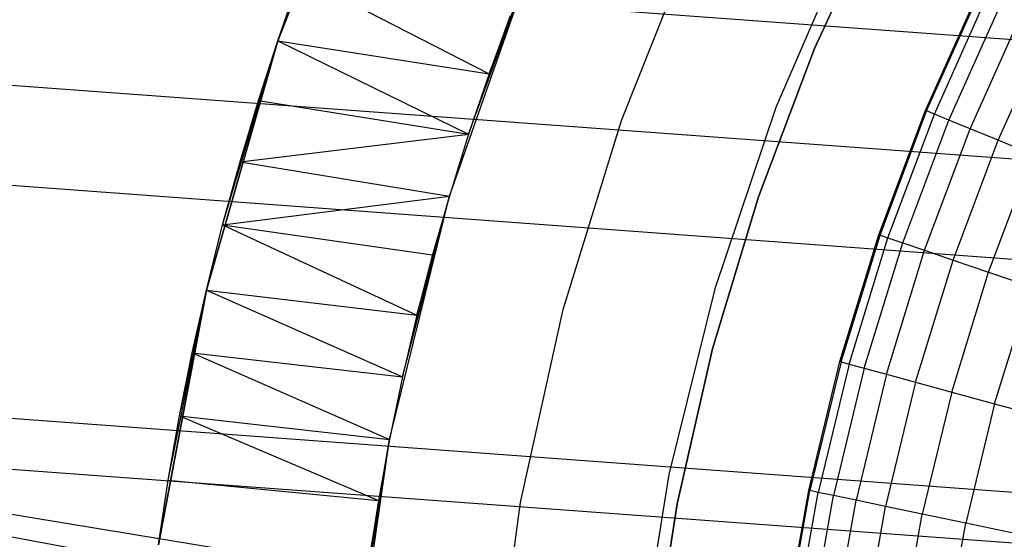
# Model space of a CAD drawing. Extents: x -390 to 397, y -401 to 400.
# Tile 157 of 192: x -29.44 to -22.43, y -378.36 to -374.66. Entities that reach past the tile are written whole.
import ezdxf

# ---------------------------------------------------------------- set-up
doc = ezdxf.new("R2010")
doc.units = 0
doc.header["$LTSCALE"] = 25.4
doc.layers.get('0').update_dxf_attribs({"linetype": 'CONTINUOUS'})

# ---------------------------------------------------------------- blocks, each defined once
blk = doc.blocks.new('FOURTY_ROUND_VII_ZWIS_STL')
at = {"color": 0}
for p, q in [((-27.6036, -374.8106, -935.8229), (-26.934, -373.0889, -1000)), ((-26.934, -373.0889, -1000), (-27.6036, -374.8106, -1000)), ((-27.6036, -374.8106, -935.8229), (-26.934, -373.0889, -1000)), ((-26.934, -373.0889, -1000), (-27.6036, -374.8106, -1000)), ((-36.7433, -373.7404, -931.3491), (-18.3553, -375.0968, -931.3491)), ((-36.7433, -373.7404, -931.3491), (-18.3553, -375.0968, -931.3491)), ((-23.7787, -374.8634, -991.75), (-23.3061, -373.8346, -991.75)), ((-23.3061, -373.8346, -992), (-23.7787, -374.8634, -992)), ((-23.7787, -374.8634, -991.75), (-23.3061, -373.8346, -991.75)), ((-23.3061, -373.8346, -992), (-23.7787, -374.8634, -992)), ((-23.5145, -374.0319, -992), (-24.055, -375.2839, -992)), ((-23.5145, -374.0319, -992), (-24.055, -375.2839, -992)), ((-23.5145, -374.0319, -991.5), (-24.055, -375.2839, -991.5)), ((-23.5145, -374.0319, -991.5), (-24.055, -375.2839, -991.5)), ((-25.1551, -375.3785, -992), (-24.6339, -374.0692, -992)), ((-25.1551, -375.3785, -989.9545), (-24.6339, -374.0692, -989.9545)), ((-25.1551, -375.3785, -992), (-24.6339, -374.0692, -992)), ((-25.1551, -375.3785, -989.9545), (-24.6339, -374.0692, -989.9545)), ((-26.3806, -375.9158, -1000), (-25.7886, -374.2291, -1000)), ((-26.3806, -375.9158, -1000), (-25.7886, -374.2291, -1000)), ((-26.2431, -375.474, -936.0994), (-25.7886, -374.2291, -1000)), ((-26.2431, -375.474, -936.0994), (-25.7886, -374.2291, -1000)), ((-26.0981, -375.0457, -935.8792), (-25.7886, -374.2291, -1000)), ((-26.0981, -375.0457, -935.8792), (-25.7886, -374.2291, -1000)), ((-27.6036, -374.8106, -935.8229), (-27.4433, -374.3529, -935.5463)), ((-27.6036, -374.8106, -935.8229), (-27.4433, -374.3529, -935.5463)), ((-27.4433, -374.3529, -935.5463), (-26.0981, -375.0457, -935.8792)), ((-27.4433, -374.3529, -935.5463), (-26.0981, -375.0457, -935.8792)), ((-22.9882, -375.3066, -989.9545), (-22.6027, -374.4434, -989.9545)), ((-22.9882, -375.3066, -989.9545), (-22.6027, -374.4434, -989.9545)), ((-22.9808, -375.3096, -988.4842), (-22.5956, -374.4468, -988.4842)), ((-22.9808, -375.3096, -988.4842), (-22.5956, -374.4468, -988.4842)), ((-22.9254, -375.3324, -987.0152), (-22.5416, -374.4729, -987.0152)), ((-22.9254, -375.3324, -987.0152), (-22.5416, -374.4729, -987.0152)), ((-22.8219, -375.3749, -985.5491), (-22.4409, -374.5216, -985.5491)), ((-22.8219, -375.3749, -985.5491), (-22.4409, -374.5216, -985.5491)), ((-18.397, -375.9464, -934.3766), (-36.8267, -374.5869, -934.3766)), ((-18.397, -375.9464, -934.3766), (-36.8267, -374.5869, -934.3766)), ((-22.6705, -375.437, -984.088), (-22.2936, -374.5929, -984.088)), ((-22.6705, -375.437, -984.088), (-22.2936, -374.5929, -984.088)), ((-25.9464, -374.6309, -935.6371), (-26.0981, -375.0457, -935.8792)), ((-25.9464, -374.6309, -935.6371), (-26.0981, -375.0457, -935.8792)), ((-22.4715, -375.5187, -982.6336), (-22.0999, -374.6865, -982.6336)), ((-22.4715, -375.5187, -982.6336), (-22.0999, -374.6865, -982.6336)), ((-28.1114, -376.5867, -936.5884), (-27.6036, -374.8106, -1000)), ((-27.6036, -374.8106, -1000), (-28.1114, -376.5867, -1000)), ((-28.1114, -376.5867, -936.5884), (-27.6036, -374.8106, -1000)), ((-27.6036, -374.8106, -1000), (-28.1114, -376.5867, -1000)), ((-27.9956, -376.1222, -936.4307), (-27.6036, -374.8106, -1000)), ((-27.9956, -376.1222, -936.4307), (-27.6036, -374.8106, -1000)), ((-27.6036, -374.8106, -1000), (-27.8718, -375.6712, -936.2501)), ((-27.6036, -374.8106, -1000), (-27.8718, -375.6712, -936.2501)), ((-27.7409, -375.2342, -936.0474), (-27.6036, -374.8106, -1000)), ((-27.7409, -375.2342, -936.0474), (-27.6036, -374.8106, -1000)), ((-27.7409, -375.2342, -936.0474), (-27.6036, -374.8106, -935.8229)), ((-27.7409, -375.2342, -936.0474), (-27.6036, -374.8106, -935.8229)), ((-27.6036, -374.8106, -935.8229), (-27.6036, -374.8106, -1000)), ((-27.6036, -374.8106, -935.8229), (-27.6036, -374.8106, -1000)), ((-27.6036, -374.8106, -935.8229), (-26.0981, -375.0457, -935.8792)), ((-27.6036, -374.8106, -935.8229), (-26.0981, -375.0457, -935.8792)), ((-27.6036, -374.8106, -935.8229), (-26.2431, -375.474, -936.0994)), ((-27.6036, -374.8106, -935.8229), (-26.2431, -375.474, -936.0994)), ((-24.1792, -375.9223, -991.75), (-23.7787, -374.8634, -991.75)), ((-23.7787, -374.8634, -992), (-24.1792, -375.9223, -992)), ((-24.1792, -375.9223, -991.75), (-23.7787, -374.8634, -991.75)), ((-23.7787, -374.8634, -992), (-24.1792, -375.9223, -992)), ((-23.7787, -374.8634, -991.75), (-23.7787, -374.8634, -992)), ((-23.7787, -374.8634, -991.75), (-23.7787, -374.8634, -992)), ((-26.0981, -375.0457, -935.8792), (-26.2431, -375.474, -936.0994)), ((-26.0981, -375.0457, -935.8792), (-26.2431, -375.474, -936.0994)), ((-27.8718, -375.6712, -936.2501), (-27.7409, -375.2342, -936.0474)), ((-27.8718, -375.6712, -936.2501), (-27.7409, -375.2342, -936.0474)), ((-27.7409, -375.2342, -936.0474), (-26.2431, -375.474, -936.0994)), ((-27.7409, -375.2342, -936.0474), (-26.2431, -375.474, -936.0994)), ((-36.8962, -375.2931, -933.034), (-18.4319, -376.6551, -933.034)), ((-36.8962, -375.2931, -933.034), (-18.4319, -376.6551, -933.034)), ((-24.055, -375.2839, -992), (-24.4902, -376.5764, -992)), ((-24.055, -375.2839, -992), (-24.4902, -376.5764, -992)), ((-24.055, -375.2839, -991.5), (-24.4902, -376.5764, -991.5)), ((-24.055, -375.2839, -991.5), (-24.4902, -376.5764, -991.5)), ((-24.055, -375.2839, -992), (-24.055, -375.2839, -991.5)), ((-24.055, -375.2839, -992), (-24.055, -375.2839, -991.5)), ((-23.3203, -376.1917, -989.9545), (-22.9882, -375.3066, -989.9545)), ((-23.3203, -376.1917, -989.9545), (-22.9882, -375.3066, -989.9545)), ((-23.3127, -376.1943, -988.4842), (-22.9808, -375.3096, -988.4842)), ((-23.3127, -376.1943, -988.4842), (-22.9808, -375.3096, -988.4842)), ((-22.9808, -375.3096, -988.4842), (-22.9882, -375.3066, -989.9545)), ((-22.9808, -375.3096, -988.4842), (-22.9882, -375.3066, -989.9545)), ((-22.9254, -375.3324, -987.0152), (-22.9808, -375.3096, -988.4842)), ((-22.9254, -375.3324, -987.0152), (-22.9808, -375.3096, -988.4842)), ((-25.5693, -376.7256, -992), (-25.1551, -375.3785, -992)), ((-25.5693, -376.7256, -989.9545), (-25.1551, -375.3785, -989.9545)), ((-25.5693, -376.7256, -992), (-25.1551, -375.3785, -992)), ((-25.5693, -376.7256, -989.9545), (-25.1551, -375.3785, -989.9545)), ((-25.1551, -375.3785, -989.9545), (-25.1551, -375.3785, -992)), ((-25.1551, -375.3785, -989.9545), (-25.1551, -375.3785, -992)), ((-23.256, -376.2137, -987.0152), (-22.9254, -375.3324, -987.0152)), ((-23.256, -376.2137, -987.0152), (-22.9254, -375.3324, -987.0152)), ((-23.1501, -376.2497, -985.5491), (-22.8219, -375.3749, -985.5491)), ((-23.1501, -376.2497, -985.5491), (-22.8219, -375.3749, -985.5491)), ((-22.8219, -375.3749, -985.5491), (-22.9254, -375.3324, -987.0152)), ((-22.8219, -375.3749, -985.5491), (-22.9254, -375.3324, -987.0152)), ((-22.6705, -375.437, -984.088), (-22.8219, -375.3749, -985.5491)), ((-22.6705, -375.437, -984.088), (-22.8219, -375.3749, -985.5491)), ((-22.9952, -376.3025, -984.088), (-22.6705, -375.437, -984.088)), ((-22.9952, -376.3025, -984.088), (-22.6705, -375.437, -984.088)), ((-22.4715, -375.5187, -982.6336), (-22.6705, -375.437, -984.088)), ((-22.4715, -375.5187, -982.6336), (-22.6705, -375.437, -984.088)), ((-27.8718, -375.6712, -936.2501), (-26.2431, -375.474, -936.0994)), ((-27.8718, -375.6712, -936.2501), (-26.2431, -375.474, -936.0994)), ((-26.2431, -375.474, -936.0994), (-26.3806, -375.9158, -1000)), ((-26.2431, -375.474, -936.0994), (-26.3806, -375.9158, -1000)), ((-26.2431, -375.474, -936.0994), (-26.3806, -375.9158, -936.2974)), ((-26.2431, -375.474, -936.0994), (-26.3806, -375.9158, -936.2974)), ((-22.7916, -376.3719, -982.6336), (-22.4715, -375.5187, -982.6336)), ((-22.7916, -376.3719, -982.6336), (-22.4715, -375.5187, -982.6336)), ((-22.2249, -375.6198, -981.1876), (-22.4715, -375.5187, -982.6336)), ((-22.2249, -375.6198, -981.1876), (-22.4715, -375.5187, -982.6336)), ((-27.9956, -376.1222, -936.4307), (-27.8718, -375.6712, -936.2501)), ((-27.9956, -376.1222, -936.4307), (-27.8718, -375.6712, -936.2501)), ((-27.8718, -375.6712, -936.2501), (-26.3806, -375.9158, -936.2974)), ((-27.8718, -375.6712, -936.2501), (-26.3806, -375.9158, -936.2974)), ((-22.5394, -376.4579, -981.1876), (-22.2249, -375.6198, -981.1876)), ((-22.5394, -376.4579, -981.1876), (-22.2249, -375.6198, -981.1876)), ((-27.9956, -376.1222, -936.4307), (-26.3806, -375.9158, -936.2974)), ((-27.9956, -376.1222, -936.4307), (-26.3806, -375.9158, -936.2974)), ((-26.807, -377.6518, -1000), (-26.3806, -375.9158, -1000)), ((-26.807, -377.6518, -1000), (-26.3806, -375.9158, -1000)), ((-26.7143, -377.2058, -936.7244), (-26.3806, -375.9158, -1000)), ((-26.7143, -377.2058, -936.7244), (-26.3806, -375.9158, -1000)), ((-26.6114, -376.765, -936.6024), (-26.3806, -375.9158, -1000)), ((-26.6114, -376.765, -936.6024), (-26.3806, -375.9158, -1000)), ((-26.3806, -375.9158, -1000), (-26.4997, -376.3342, -936.4596)), ((-26.3806, -375.9158, -936.2974), (-26.4997, -376.3342, -936.4596)), ((-26.3806, -375.9158, -1000), (-26.4997, -376.3342, -936.4596)), ((-26.3806, -375.9158, -936.2974), (-26.4997, -376.3342, -936.4596)), ((-26.3806, -375.9158, -936.2974), (-26.3806, -375.9158, -1000)), ((-26.3806, -375.9158, -936.2974), (-26.3806, -375.9158, -1000)), ((-24.5057, -377.0063, -991.75), (-24.1792, -375.9223, -991.75)), ((-24.1792, -375.9223, -992), (-24.5057, -377.0063, -992)), ((-24.5057, -377.0063, -991.75), (-24.1792, -375.9223, -991.75)), ((-24.1792, -375.9223, -992), (-24.5057, -377.0063, -992)), ((-24.1792, -375.9223, -991.75), (-24.1792, -375.9223, -992)), ((-24.1792, -375.9223, -991.75), (-24.1792, -375.9223, -992)), ((-28.1114, -376.5867, -936.5884), (-27.9956, -376.1222, -936.4307)), ((-28.1114, -376.5867, -936.5884), (-27.9956, -376.1222, -936.4307)), ((-27.9956, -376.1222, -936.4307), (-26.4997, -376.3342, -936.4596)), ((-27.9956, -376.1222, -936.4307), (-26.4997, -376.3342, -936.4596)), ((-27.9956, -376.1222, -936.4307), (-26.6114, -376.765, -936.6024)), ((-27.9956, -376.1222, -936.4307), (-26.6114, -376.765, -936.6024)), ((-23.5978, -377.0955, -989.9545), (-23.3203, -376.1917, -989.9545)), ((-23.5978, -377.0955, -989.9545), (-23.3203, -376.1917, -989.9545)), ((-23.5901, -377.0976, -988.4842), (-23.3127, -376.1943, -988.4842)), ((-23.5901, -377.0976, -988.4842), (-23.3127, -376.1943, -988.4842)), ((-23.5323, -377.1134, -987.0152), (-23.256, -376.2137, -987.0152)), ((-23.5323, -377.1134, -987.0152), (-23.256, -376.2137, -987.0152)), ((-23.3203, -376.1917, -989.9545), (-23.3127, -376.1943, -988.4842)), ((-23.3203, -376.1917, -989.9545), (-23.3127, -376.1943, -988.4842)), ((-23.3127, -376.1943, -988.4842), (-23.256, -376.2137, -987.0152)), ((-23.3127, -376.1943, -988.4842), (-23.256, -376.2137, -987.0152)), ((-23.256, -376.2137, -987.0152), (-23.1501, -376.2497, -985.5491)), ((-23.256, -376.2137, -987.0152), (-23.1501, -376.2497, -985.5491)), ((-23.4244, -377.143, -985.5491), (-23.1501, -376.2497, -985.5491)), ((-23.4244, -377.143, -985.5491), (-23.1501, -376.2497, -985.5491)), ((-23.2666, -377.1862, -984.088), (-22.9952, -376.3025, -984.088)), ((-23.2666, -377.1862, -984.088), (-22.9952, -376.3025, -984.088)), ((-23.1501, -376.2497, -985.5491), (-22.9952, -376.3025, -984.088)), ((-23.1501, -376.2497, -985.5491), (-22.9952, -376.3025, -984.088)), ((-22.9952, -376.3025, -984.088), (-22.7916, -376.3719, -982.6336)), ((-22.9952, -376.3025, -984.088), (-22.7916, -376.3719, -982.6336)), ((-26.4997, -376.3342, -936.4596), (-26.6114, -376.765, -936.6024)), ((-26.4997, -376.3342, -936.4596), (-26.6114, -376.765, -936.6024)), ((-23.0591, -377.2431, -982.6336), (-22.7916, -376.3719, -982.6336)), ((-23.0591, -377.2431, -982.6336), (-22.7916, -376.3719, -982.6336)), ((-22.7916, -376.3719, -982.6336), (-22.5394, -376.4579, -981.1876)), ((-22.7916, -376.3719, -982.6336), (-22.5394, -376.4579, -981.1876)), ((-22.8021, -377.3135, -981.1876), (-22.5394, -376.4579, -981.1876)), ((-22.8021, -377.3135, -981.1876), (-22.5394, -376.4579, -981.1876)), ((-22.5394, -376.4579, -981.1876), (-22.2389, -376.5602, -979.7521)), ((-22.5394, -376.4579, -981.1876), (-22.2389, -376.5602, -979.7521)), ((-28.4533, -378.4022, -936.9546), (-28.1114, -376.5867, -1000)), ((-28.1114, -376.5867, -1000), (-28.4533, -378.4022, -1000)), ((-28.4533, -378.4022, -936.9546), (-28.1114, -376.5867, -1000)), ((-28.1114, -376.5867, -1000), (-28.4533, -378.4022, -1000)), ((-28.3827, -377.9403, -936.8972), (-28.1114, -376.5867, -1000)), ((-28.3827, -377.9403, -936.8972), (-28.1114, -376.5867, -1000)), ((-28.3021, -377.4838, -936.817), (-28.1114, -376.5867, -1000)), ((-28.3021, -377.4838, -936.817), (-28.1114, -376.5867, -1000)), ((-28.2116, -377.0326, -936.7141), (-28.1114, -376.5867, -1000)), ((-28.2116, -377.0326, -936.7141), (-28.1114, -376.5867, -1000)), ((-28.2116, -377.0326, -936.7141), (-28.1114, -376.5867, -936.5884)), ((-28.2116, -377.0326, -936.7141), (-28.1114, -376.5867, -936.5884)), ((-28.1114, -376.5867, -936.5884), (-28.1114, -376.5867, -1000)), ((-28.1114, -376.5867, -936.5884), (-28.1114, -376.5867, -1000)), ((-28.1114, -376.5867, -936.5884), (-26.6114, -376.765, -936.6024)), ((-28.1114, -376.5867, -936.5884), (-26.6114, -376.765, -936.6024)), ((-28.1114, -376.5867, -936.5884), (-26.7143, -377.2058, -936.7244)), ((-28.1114, -376.5867, -936.5884), (-26.7143, -377.2058, -936.7244)), ((-24.4902, -376.5764, -992), (-24.8172, -377.9003, -992)), ((-24.4902, -376.5764, -992), (-24.8172, -377.9003, -992)), ((-24.4902, -376.5764, -991.5), (-24.8172, -377.9003, -991.5)), ((-24.4902, -376.5764, -991.5), (-24.8172, -377.9003, -991.5)), ((-24.4902, -376.5764, -992), (-24.4902, -376.5764, -991.5)), ((-24.4902, -376.5764, -992), (-24.4902, -376.5764, -991.5)), ((-22.4959, -377.3974, -979.7521), (-22.2389, -376.5602, -979.7521)), ((-22.4959, -377.3974, -979.7521), (-22.2389, -376.5602, -979.7521)), ((-25.8738, -378.1016, -992), (-25.5693, -376.7256, -992)), ((-25.8738, -378.1016, -989.9545), (-25.5693, -376.7256, -989.9545)), ((-25.8738, -378.1016, -992), (-25.5693, -376.7256, -992)), ((-25.8738, -378.1016, -989.9545), (-25.5693, -376.7256, -989.9545)), ((-25.5693, -376.7256, -989.9545), (-25.5693, -376.7256, -992)), ((-25.5693, -376.7256, -989.9545), (-25.5693, -376.7256, -992)), ((-26.6114, -376.765, -936.6024), (-26.7143, -377.2058, -936.7244)), ((-26.6114, -376.765, -936.6024), (-26.7143, -377.2058, -936.7244)), ((-18.5133, -378.313, -935.584), (-37.0589, -376.945, -935.584)), ((-18.6037, -379.9761, -935.9455), (-37.0589, -376.945, -935.584)), ((-18.5133, -378.313, -935.584), (-37.0589, -376.945, -935.584)), ((-18.8742, -380.3179, -935.9783), (-37.0589, -376.945, -935.584)), ((-18.6037, -379.9761, -935.9455), (-37.0589, -376.945, -935.584)), ((-18.8742, -380.3179, -935.9783), (-37.0589, -376.945, -935.584)), ((-24.7567, -378.1103, -991.75), (-24.5057, -377.0063, -991.75)), ((-24.5057, -377.0063, -992), (-24.7567, -378.1103, -992)), ((-24.7567, -378.1103, -991.75), (-24.5057, -377.0063, -991.75)), ((-24.5057, -377.0063, -992), (-24.7567, -378.1103, -992)), ((-24.5057, -377.0063, -991.75), (-24.5057, -377.0063, -992)), ((-24.5057, -377.0063, -991.75), (-24.5057, -377.0063, -992)), ((-28.3021, -377.4838, -936.817), (-28.2116, -377.0326, -936.7141)), ((-28.3021, -377.4838, -936.817), (-28.2116, -377.0326, -936.7141)), ((-28.2116, -377.0326, -936.7141), (-26.7143, -377.2058, -936.7244)), ((-28.2116, -377.0326, -936.7141), (-26.7143, -377.2058, -936.7244)), ((-28.2116, -377.0326, -936.7141), (-26.807, -377.6518, -936.8242)), ((-28.2116, -377.0326, -936.7141), (-26.807, -377.6518, -936.8242)), ((-23.8197, -378.0145, -989.9545), (-23.5978, -377.0955, -989.9545)), ((-23.8197, -378.0145, -989.9545), (-23.5978, -377.0955, -989.9545)), ((-23.5901, -377.0976, -988.4842), (-23.8119, -378.0161, -988.4842)), ((-23.5901, -377.0976, -988.4842), (-23.8119, -378.0161, -988.4842)), ((-23.5323, -377.1134, -987.0152), (-23.7532, -378.0284, -987.0152)), ((-23.5323, -377.1134, -987.0152), (-23.7532, -378.0284, -987.0152)), ((-23.4244, -377.143, -985.5491), (-23.6437, -378.0513, -985.5491)), ((-23.4244, -377.143, -985.5491), (-23.6437, -378.0513, -985.5491)), ((-23.5978, -377.0955, -989.9545), (-23.5901, -377.0976, -988.4842)), ((-23.5978, -377.0955, -989.9545), (-23.5901, -377.0976, -988.4842)), ((-23.5901, -377.0976, -988.4842), (-23.5323, -377.1134, -987.0152)), ((-23.5901, -377.0976, -988.4842), (-23.5323, -377.1134, -987.0152)), ((-23.5323, -377.1134, -987.0152), (-23.4244, -377.143, -985.5491)), ((-23.5323, -377.1134, -987.0152), (-23.4244, -377.143, -985.5491)), ((-23.4244, -377.143, -985.5491), (-23.2666, -377.1862, -984.088)), ((-23.4244, -377.143, -985.5491), (-23.2666, -377.1862, -984.088)), ((-26.7143, -377.2058, -936.7244), (-26.807, -377.6518, -1000)), ((-26.7143, -377.2058, -936.7244), (-26.807, -377.6518, -1000)), ((-26.7143, -377.2058, -936.7244), (-26.807, -377.6518, -936.8242)), ((-26.7143, -377.2058, -936.7244), (-26.807, -377.6518, -936.8242)), ((-23.2666, -377.1862, -984.088), (-23.4836, -378.0848, -984.088)), ((-23.2666, -377.1862, -984.088), (-23.4836, -378.0848, -984.088)), ((-23.2666, -377.1862, -984.088), (-23.0591, -377.2431, -982.6336)), ((-23.2666, -377.1862, -984.088), (-23.0591, -377.2431, -982.6336)), ((-23.0591, -377.2431, -982.6336), (-23.273, -378.1289, -982.6336)), ((-23.0591, -377.2431, -982.6336), (-23.273, -378.1289, -982.6336)), ((-23.0591, -377.2431, -982.6336), (-22.8021, -377.3135, -981.1876)), ((-23.0591, -377.2431, -982.6336), (-22.8021, -377.3135, -981.1876)), ((-18.531, -378.6741, -934.1234), (-37.0944, -377.3048, -934.1234)), ((-18.531, -378.6741, -934.1234), (-37.0944, -377.3048, -934.1234)), ((-22.8021, -377.3135, -981.1876), (-23.0122, -378.1836, -981.1876)), ((-22.8021, -377.3135, -981.1876), (-23.0122, -378.1836, -981.1876)), ((-22.8021, -377.3135, -981.1876), (-22.4959, -377.3974, -979.7521)), ((-22.8021, -377.3135, -981.1876), (-22.4959, -377.3974, -979.7521)), ((-22.4959, -377.3974, -979.7521), (-22.7015, -378.2486, -979.7521)), ((-22.4959, -377.3974, -979.7521), (-22.7015, -378.2486, -979.7521)), ((-22.4959, -377.3974, -979.7521), (-22.141, -377.4946, -978.3286)), ((-22.4959, -377.3974, -979.7521), (-22.141, -377.4946, -978.3286)), ((-28.3827, -377.9403, -936.8972), (-28.3021, -377.4838, -936.817)), ((-28.3827, -377.9403, -936.8972), (-28.3021, -377.4838, -936.817)), ((-28.3021, -377.4838, -936.817), (-26.807, -377.6518, -936.8242)), ((-28.3021, -377.4838, -936.817), (-26.807, -377.6518, -936.8242)), ((-28.3021, -377.4838, -936.817), (-26.8864, -378.0871, -936.8994)), ((-28.3021, -377.4838, -936.817), (-26.8864, -378.0871, -936.8994)), ((-27.0638, -379.4209, -1000), (-26.807, -377.6518, -1000)), ((-27.0638, -379.4209, -1000), (-26.807, -377.6518, -1000)), ((-27.0151, -378.9716, -936.9875), (-26.807, -377.6518, -1000)), ((-27.0151, -378.9716, -936.9875), (-26.807, -377.6518, -1000)), ((-26.9558, -378.527, -936.9539), (-26.807, -377.6518, -1000)), ((-26.9558, -378.527, -936.9539), (-26.807, -377.6518, -1000)), ((-26.807, -377.6518, -1000), (-26.8864, -378.0871, -936.8994)), ((-26.807, -377.6518, -936.8242), (-26.8864, -378.0871, -936.8994)), ((-26.807, -377.6518, -1000), (-26.8864, -378.0871, -936.8994)), ((-26.807, -377.6518, -936.8242), (-26.8864, -378.0871, -936.8994)), ((-26.807, -377.6518, -936.8242), (-26.807, -377.6518, -1000)), ((-26.807, -377.6518, -936.8242), (-26.807, -377.6518, -1000)), ((-24.8172, -377.9003, -992), (-25.0337, -379.2467, -992)), ((-24.8172, -377.9003, -992), (-25.0337, -379.2467, -992)), ((-24.8172, -377.9003, -991.5), (-25.0337, -379.2467, -991.5)), ((-24.8172, -377.9003, -991.5), (-25.0337, -379.2467, -991.5)), ((-24.8172, -377.9003, -992), (-24.8172, -377.9003, -991.5)), ((-24.8172, -377.9003, -992), (-24.8172, -377.9003, -991.5)), ((-28.4533, -378.4022, -936.9546), (-28.3827, -377.9403, -936.8972)), ((-28.4533, -378.4022, -936.9546), (-28.3827, -377.9403, -936.8972)), ((-28.3827, -377.9403, -936.8972), (-26.8864, -378.0871, -936.8994)), ((-28.3827, -377.9403, -936.8972), (-26.8864, -378.0871, -936.8994)), ((-23.9851, -378.9453, -989.9545), (-23.8197, -378.0145, -989.9545)), ((-23.9851, -378.9453, -989.9545), (-23.8197, -378.0145, -989.9545)), ((-23.9772, -378.9464, -988.4842), (-23.8119, -378.0161, -988.4842)), ((-23.9772, -378.9464, -988.4842), (-23.8119, -378.0161, -988.4842)), ((-23.9179, -378.9551, -987.0152), (-23.7532, -378.0284, -987.0152)), ((-23.9179, -378.9551, -987.0152), (-23.7532, -378.0284, -987.0152)), ((-23.8119, -378.0161, -988.4842), (-23.8197, -378.0145, -989.9545)), ((-23.8119, -378.0161, -988.4842), (-23.8197, -378.0145, -989.9545)), ((-23.7532, -378.0284, -987.0152), (-23.8119, -378.0161, -988.4842)), ((-23.7532, -378.0284, -987.0152), (-23.8119, -378.0161, -988.4842)), ((-23.8073, -378.9713, -985.5491), (-23.6437, -378.0513, -985.5491)), ((-23.8073, -378.9713, -985.5491), (-23.6437, -378.0513, -985.5491)), ((-23.6437, -378.0513, -985.5491), (-23.7532, -378.0284, -987.0152)), ((-23.6437, -378.0513, -985.5491), (-23.7532, -378.0284, -987.0152)), ((-23.4836, -378.0848, -984.088), (-23.6437, -378.0513, -985.5491)), ((-23.4836, -378.0848, -984.088), (-23.6437, -378.0513, -985.5491)), ((-26.8864, -378.0871, -936.8994), (-26.9558, -378.527, -936.9539)), ((-26.8864, -378.0871, -936.8994), (-26.9558, -378.527, -936.9539)), ((-26.0666, -379.4977, -992), (-25.8738, -378.1016, -992)), ((-26.0666, -379.4977, -989.9545), (-25.8738, -378.1016, -989.9545)), ((-26.0666, -379.4977, -992), (-25.8738, -378.1016, -992)), ((-26.0666, -379.4977, -989.9545), (-25.8738, -378.1016, -989.9545)), ((-25.8738, -378.1016, -989.9545), (-25.8738, -378.1016, -992)), ((-25.8738, -378.1016, -989.9545), (-25.8738, -378.1016, -992)), ((-24.9309, -379.2289, -991.75), (-24.7567, -378.1103, -991.75)), ((-24.7567, -378.1103, -992), (-24.9309, -379.2289, -992)), ((-24.9309, -379.2289, -991.75), (-24.7567, -378.1103, -991.75)), ((-24.7567, -378.1103, -992), (-24.9309, -379.2289, -992)), ((-24.7567, -378.1103, -991.75), (-24.7567, -378.1103, -992)), ((-24.7567, -378.1103, -991.75), (-24.7567, -378.1103, -992)), ((-23.6454, -378.995, -984.088), (-23.4836, -378.0848, -984.088)), ((-23.6454, -378.995, -984.088), (-23.4836, -378.0848, -984.088)), ((-23.273, -378.1289, -982.6336), (-23.4836, -378.0848, -984.088)), ((-23.273, -378.1289, -982.6336), (-23.4836, -378.0848, -984.088)), ((-23.4325, -379.0262, -982.6336), (-23.273, -378.1289, -982.6336)), ((-23.4325, -379.0262, -982.6336), (-23.273, -378.1289, -982.6336)), ((-23.0122, -378.1836, -981.1876), (-23.273, -378.1289, -982.6336)), ((-23.0122, -378.1836, -981.1876), (-23.273, -378.1289, -982.6336)), ((-23.1688, -379.0648, -981.1876), (-23.0122, -378.1836, -981.1876)), ((-23.1688, -379.0648, -981.1876), (-23.0122, -378.1836, -981.1876)), ((-22.7015, -378.2486, -979.7521), (-23.0122, -378.1836, -981.1876)), ((-22.7015, -378.2486, -979.7521), (-23.0122, -378.1836, -981.1876)), ((-22.8547, -379.1108, -979.7521), (-22.7015, -378.2486, -979.7521)), ((-22.8547, -379.1108, -979.7521), (-22.7015, -378.2486, -979.7521)), ((-22.3413, -378.324, -978.3286), (-22.7015, -378.2486, -979.7521)), ((-22.3413, -378.324, -978.3286), (-22.7015, -378.2486, -979.7521))]:
    blk.add_line(p, q, dxfattribs=at)

msp = doc.modelspace()

# ---------------------------------------------------------------- block references
at = {"color": 250}
msp.add_blockref('FOURTY_ROUND_VII_ZWIS_STL', (0, 0), dxfattribs=at)

doc.saveas('drawing.dxf')
